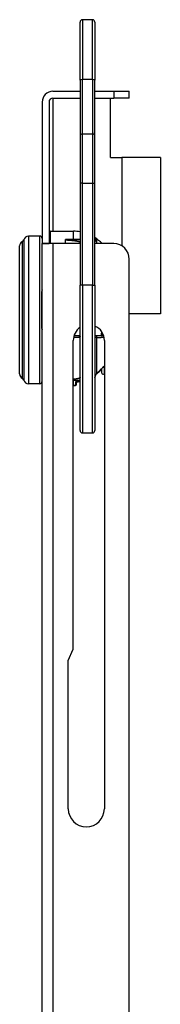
# Model space of a CAD drawing. Header units: inches. Extents: x 3 to 104, y 6 to 58.
# Tile 28 of 36: x 47.84 to 48.97, y 32.27 to 40.15. Entities that reach past the tile are written whole.
import ezdxf

# ---------------------------------------------------------------- set-up
doc = ezdxf.new("R2010")
doc.units = ezdxf.units.IN
doc.header["$MEASUREMENT"] = 0
doc.layers.add('Visible Edges(ANSI)', color=7, linetype='Continuous', lineweight=25)
doc.layers.add('Visible Tangent Edges(ANSI)', color=7, linetype='Continuous', lineweight=25)

msp = doc.modelspace()

# ---------------------------------------------------------------- linework, layer by layer
at = {"layer": 'Visible Edges(ANSI)'}
for p, q in [((48.3271, 39.6633), (48.3271, 40.1277)), ((48.4255, 40.1473), (48.3468, 40.1473)), ((48.4452, 40.1277), (48.4452, 39.6633)), ((48.3271, 39.6633), (48.3271, 39.2464)), ((48.4452, 39.2464), (48.4452, 39.6633)), ((48.1081, 39.5745), (48.3271, 39.5745)), ((48.4452, 39.5745), (48.5971, 39.5745)), ((48.5971, 39.5745), (48.7221, 39.5745)), ((48.7221, 39.5195), (48.7221, 39.5745)), ((48.0221, 39.4885), (48.0221, 38.3556)), ((48.0771, 39.4885), (48.0771, 38.3556)), ((48.1081, 39.5195), (48.3271, 39.5195)), ((48.4452, 39.5195), (48.5971, 39.5195)), ((48.5701, 39.0445), (48.5701, 39.5195)), ((48.7221, 39.5195), (48.5971, 39.5195)), ((48.3271, 39.2464), (48.3271, 38.8382)), ((48.4452, 38.8382), (48.4452, 39.2464)), ((48.5701, 39.0445), (48.6616, 39.0445)), ((48.9716, 39.0445), (48.6616, 39.0445)), ((48.6616, 39.0445), (48.6616, 38.3376)), ((48.9716, 39.0445), (48.9716, 37.7945)), ((48.3271, 38.8382), (48.3271, 38.0214)), ((48.4452, 38.0214), (48.4452, 38.8382)), ((48.0024, 38.4151), (47.9119, 38.4151)), ((48.087, 38.4544), (48.274, 38.4544)), ((48.3271, 38.3855), (48.2437, 38.3855)), ((47.841, 37.3119), (47.841, 38.3371)), ((48.0221, 38.3556), (48.0771, 38.3556)), ((48.0221, 38.3555), (48.0221, 38.3556)), ((48.1081, 38.3555), (48.0221, 38.3555)), ((48.0221, 10.4185), (48.0221, 38.3555)), ((48.0771, 38.3556), (48.0771, 38.3555)), ((48.3271, 38.3555), (48.1081, 38.3555)), ((48.5971, 38.3555), (48.4452, 38.3555)), ((48.7221, 10.5435), (48.7221, 38.2305)), ((48.3271, 36.8599), (48.3271, 38.0214)), ((48.4452, 38.0214), (48.4452, 36.8599)), ((48.0181, 37.6769), (48.0181, 37.9721)), ((48.9716, 37.7945), (48.7221, 37.7945)), ((48.3173, 37.6178), (48.2774, 37.6178)), ((48.4553, 37.6178), (48.4452, 37.6178)), ((48.516, 37.6178), (48.4553, 37.6178)), ((48.2717, 35.1097), (48.2717, 37.5805)), ((48.5217, 37.5805), (48.5217, 33.8324)), ((48.4999, 37.3537), (48.5023, 37.3564)), ((48.5023, 37.3189), (48.5023, 37.3564)), ((48.4453, 37.2822), (48.4453, 37.2822)), ((48.0024, 37.234), (47.9119, 37.234)), ((48.2716, 37.2635), (48.3271, 37.2635)), ((48.2717, 37.219), (48.274, 37.219)), ((48.2981, 37.2291), (48.2983, 37.2487)), ((48.3468, 36.8403), (48.4255, 36.8403)), ((48.2317, 35.0199), (48.2717, 35.1097)), ((48.2317, 33.8324), (48.2317, 35.0199))]:
    msp.add_line(p, q, dxfattribs=at)
at = {"layer": 'Visible Edges(ANSI)', "flags": 128}
for points in [[(48.0221, 37.9841), (48.0218, 37.9837), (48.0215, 37.9832), (48.0212, 37.9828), (48.0209, 37.9823), (48.0206, 37.9819), (48.0204, 37.9814), (48.0201, 37.9809), (48.0199, 37.9804), (48.0197, 37.9799), (48.0195, 37.9794), (48.0193, 37.9789), (48.0191, 37.9784), (48.0189, 37.9779), (48.0188, 37.9774), (48.0186, 37.9769), (48.0185, 37.9764), (48.0184, 37.9759), (48.0183, 37.9753), (48.0182, 37.9748), (48.0182, 37.9743), (48.0181, 37.9737), (48.0181, 37.9732), (48.0181, 37.9727), (48.0181, 37.9721)], [(48.0181, 37.6769), (48.0181, 37.6763), (48.0181, 37.6758), (48.0181, 37.6753), (48.0182, 37.6747), (48.0182, 37.6742), (48.0183, 37.6737), (48.0184, 37.6732), (48.0185, 37.6726), (48.0186, 37.6721), (48.0188, 37.6716), (48.0189, 37.6711), (48.0191, 37.6706), (48.0193, 37.6701), (48.0195, 37.6696), (48.0197, 37.6691), (48.0199, 37.6686), (48.0201, 37.6681), (48.0204, 37.6676), (48.0206, 37.6672), (48.0209, 37.6667), (48.0212, 37.6662), (48.0215, 37.6658), (48.0218, 37.6653), (48.0221, 37.6649)], [(48.4616, 37.316), (48.4816, 37.334), (48.4999, 37.3537)], [(48.4999, 37.3537), (48.4816, 37.334), (48.4616, 37.316)], [(48.5137, 37.3674), (48.513, 37.367), (48.5116, 37.3658), (48.5079, 37.3624), (48.504, 37.3582), (48.4999, 37.3537)], [(48.4453, 37.2822), (48.4453, 37.2821), (48.4453, 37.2821), (48.4453, 37.2821), (48.4453, 37.282), (48.4453, 37.282), (48.4453, 37.282), (48.4453, 37.2819), (48.4453, 37.2819), (48.4453, 37.2819), (48.4453, 37.2818), (48.4453, 37.2818), (48.4453, 37.2817), (48.4453, 37.2817), (48.4452, 37.2817), (48.4452, 37.2816), (48.4452, 37.2816), (48.4452, 37.2816), (48.4452, 37.2815), (48.4452, 37.2815), (48.4452, 37.2815), (48.4452, 37.2814), (48.4452, 37.2814), (48.4452, 37.2814), (48.4452, 37.2813)], [(48.4453, 37.2822), (48.4467, 37.2918), (48.45, 37.3009), (48.455, 37.3091), (48.4616, 37.316)], [(48.2966, 37.2485), (48.3119, 37.2502), (48.3271, 37.2526)]]:
    msp.add_lwpolyline(points, dxfattribs=at)
at = {"layer": 'Visible Edges(ANSI)'}
for centre, radius, start, end in [((48.3468, 40.1277), 0.0197, 90, 180), ((48.4255, 40.1277), 0.0197, 0, 90), ((48.1081, 39.4885), 0.086, 90, 180), ((48.1081, 39.4885), 0.031, 90, 180), ((47.8546, 38.3903), 0.0197, 295.8305, 345.70646), ((47.9119, 38.3757), 0.0394, 90, 165.70646), ((48.0024, 38.3954), 0.0197, 0, 90), ((48.087, 38.4446), 0.00984, 90, 180), ((48.274, 38.1395), 0.315, 80.28485, 90), ((48.274, 38.1395), 0.315, 43.3084, 57.06072), ((47.8804, 38.3371), 0.0394, 115.8305, 180), ((48.5971, 38.2305), 0.125, 0, 90), ((48.3967, 37.5805), 0.125, 123.82573, 180), ((48.3967, 37.5805), 0.125, 0, 67.15664), ((48.3173, 37.6277), 0.00984, 270, 0), ((47.8804, 37.3119), 0.0394, 180, 244.1695), ((47.8546, 37.2587), 0.0197, 14.29354, 64.1695), ((48.5121, 37.3189), 0.00984, 180, 321.31968), ((48.274, 37.5095), 0.315, 321.31968, 321.86453), ((47.9119, 37.2733), 0.0394, 194.29354, 270), ((48.0024, 37.2536), 0.0197, 270, 0), ((48.274, 37.522), 0.303, 270.00003, 272.79499), ((48.2883, 37.2292), 0.00984, 272.79496, 359.5), ((48.3468, 36.8599), 0.0197, 180, 270), ((48.4255, 36.8599), 0.0197, 270, 0), ((48.3767, 33.8324), 0.145, 180, 0)]:
    msp.add_arc(centre, radius, start, end, dxfattribs=at)
at = {"layer": 'Visible Tangent Edges(ANSI)'}
for p, q in [((48.3468, 40.1473), (48.3468, 39.6689)), ((48.4255, 39.6689), (48.4255, 40.1473)), ((48.3468, 39.2301), (48.3468, 39.6689)), ((48.4255, 39.6689), (48.3468, 39.6689)), ((48.4255, 39.6689), (48.4255, 39.2301)), ((48.5971, 39.5745), (48.5971, 39.5195)), ((48.1081, 39.5195), (48.1081, 38.4544)), ((48.3468, 38.8382), (48.3468, 39.2301)), ((48.4255, 39.2301), (48.3468, 39.2301)), ((48.4255, 39.2301), (48.4255, 38.8382)), ((48.3468, 38.8382), (48.3271, 38.8382)), ((48.3468, 38.8382), (48.4255, 38.8382)), ((48.3468, 38.0214), (48.3468, 38.8382)), ((48.4255, 38.8382), (48.4452, 38.8382)), ((48.4255, 38.8382), (48.4255, 38.0214)), ((47.8737, 38.3854), (47.8737, 37.2636)), ((47.9119, 38.4151), (47.9119, 37.234)), ((48.0024, 37.234), (48.0024, 38.4151)), ((48.087, 38.4544), (48.087, 38.3555)), ((48.209, 38.3555), (48.209, 38.3876)), ((48.274, 38.3876), (48.209, 38.3876)), ((48.274, 38.3876), (48.274, 38.4544)), ((48.274, 38.3876), (48.274, 38.3855)), ((48.4612, 38.3555), (48.4612, 38.3895)), ((47.8632, 37.2765), (47.8632, 38.3725)), ((48.1081, 38.3555), (48.1081, 10.4185)), ((48.3468, 38.0214), (48.3271, 38.0214)), ((48.3468, 38.0214), (48.3468, 36.8403)), ((48.4255, 38.0214), (48.3468, 38.0214)), ((48.4255, 38.0214), (48.4452, 38.0214)), ((48.4255, 36.8403), (48.4255, 38.0214)), ((48.4612, 37.3165), (48.4612, 37.6049)), ((48.5079, 37.6375), (48.4967, 37.6375)), ((48.4999, 37.3537), (48.4995, 37.354)), ((48.5198, 37.3694), (48.5198, 37.3127)), ((48.4616, 37.316), (48.4612, 37.3165)), ((48.2717, 37.2614), (48.274, 37.2614)), ((48.274, 37.2194), (48.2717, 37.2194)), ((48.274, 37.2614), (48.274, 37.2635)), ((48.274, 37.2194), (48.274, 37.2614)), ((48.274, 37.219), (48.274, 37.2194)), ((48.289, 37.2489), (48.2887, 37.2197)), ((48.2887, 37.2193), (48.2887, 37.2197))]:
    msp.add_line(p, q, dxfattribs=at)
at = {"layer": 'Visible Tangent Edges(ANSI)', "flags": 128}
for points in [[(48.209, 38.3876), (48.2102, 38.3873), (48.2115, 38.3869), (48.2127, 38.3866), (48.214, 38.3863), (48.2152, 38.386), (48.2164, 38.3857), (48.2177, 38.3855), (48.2189, 38.3852), (48.2202, 38.3849), (48.2214, 38.3847), (48.2227, 38.3845), (48.2239, 38.3843), (48.2251, 38.384), (48.2264, 38.3839), (48.2276, 38.3837), (48.2289, 38.3835), (48.2301, 38.3833), (48.2313, 38.3832), (48.2326, 38.3831), (48.2338, 38.383), (48.235, 38.3829), (48.2363, 38.3828), (48.2375, 38.3827), (48.2387, 38.3826)], [(48.2437, 38.3855), (48.2422, 38.3855), (48.2408, 38.3855), (48.2394, 38.3856), (48.2379, 38.3856), (48.2365, 38.3856), (48.235, 38.3857), (48.2336, 38.3857), (48.2322, 38.3858), (48.2307, 38.3858), (48.2293, 38.3859), (48.2278, 38.386), (48.2264, 38.3861), (48.2249, 38.3862), (48.2235, 38.3863), (48.222, 38.3864), (48.2206, 38.3865), (48.2191, 38.3866), (48.2177, 38.3867), (48.2162, 38.3869), (48.2148, 38.387), (48.2133, 38.3871), (48.2119, 38.3873), (48.2104, 38.3875), (48.209, 38.3876)], [(48.2387, 38.3826), (48.2465, 38.3822), (48.2537, 38.3817), (48.2606, 38.3812), (48.2669, 38.3807), (48.2729, 38.38), (48.2784, 38.3794), (48.2836, 38.3787), (48.2885, 38.378), (48.2931, 38.3773), (48.2973, 38.3766), (48.3013, 38.3759), (48.305, 38.3751), (48.3084, 38.3744), (48.3116, 38.3736), (48.3144, 38.3729), (48.317, 38.3721), (48.3193, 38.3713), (48.3213, 38.3705), (48.3231, 38.3697), (48.3245, 38.3689), (48.3256, 38.3682), (48.3264, 38.3674), (48.3269, 38.3666), (48.3271, 38.3658)], [(48.3265, 38.3877), (48.3244, 38.3877), (48.3223, 38.3877), (48.3201, 38.3877), (48.318, 38.3877), (48.3159, 38.3877), (48.3137, 38.3877), (48.3116, 38.3877), (48.3094, 38.3877), (48.3073, 38.3877), (48.3051, 38.3877), (48.3029, 38.3877), (48.3007, 38.3876), (48.2985, 38.3876), (48.2963, 38.3876), (48.2941, 38.3876), (48.2919, 38.3876), (48.2896, 38.3876), (48.2874, 38.3876), (48.2852, 38.3876), (48.2829, 38.3876), (48.2807, 38.3876), (48.2785, 38.3876), (48.2762, 38.3876), (48.274, 38.3876)], [(48.4612, 38.3895), (48.4608, 38.3894), (48.4604, 38.3893), (48.4599, 38.3892), (48.4594, 38.3891), (48.4589, 38.389), (48.4584, 38.3888), (48.4579, 38.3887), (48.4573, 38.3886), (48.4567, 38.3885), (48.4561, 38.3883), (48.4555, 38.3882), (48.4548, 38.3881), (48.4541, 38.388), (48.4534, 38.3878), (48.4527, 38.3877), (48.452, 38.3875), (48.4512, 38.3874), (48.4504, 38.3873), (48.4496, 38.3871), (48.4488, 38.387), (48.4479, 38.3869), (48.447, 38.3867), (48.4461, 38.3866), (48.4452, 38.3865)], [(48.4612, 38.3895), (48.4608, 38.3895), (48.4603, 38.3895), (48.4599, 38.3894), (48.4594, 38.3894), (48.4589, 38.3894), (48.4584, 38.3894), (48.4578, 38.3894), (48.4573, 38.3894), (48.4567, 38.3894), (48.4561, 38.3894), (48.4554, 38.3893), (48.4548, 38.3893), (48.4541, 38.3893), (48.4534, 38.3893), (48.4527, 38.3893), (48.452, 38.3893), (48.4512, 38.3892), (48.4504, 38.3892), (48.4496, 38.3892), (48.4488, 38.3892), (48.4479, 38.3892), (48.4471, 38.3891), (48.4462, 38.3891), (48.4452, 38.3891)], [(48.4497, 38.3745), (48.4504, 38.3751), (48.451, 38.3757), (48.4516, 38.3764), (48.4522, 38.3771), (48.4527, 38.3778), (48.4533, 38.3785), (48.4539, 38.3792), (48.4545, 38.3799), (48.455, 38.3806), (48.4555, 38.3813), (48.4561, 38.382), (48.4566, 38.3827), (48.4571, 38.3834), (48.4575, 38.3841), (48.458, 38.3847), (48.4584, 38.3854), (48.4588, 38.386), (48.4592, 38.3866), (48.4596, 38.3871), (48.46, 38.3876), (48.4603, 38.3881), (48.4606, 38.3886), (48.4609, 38.3891), (48.4612, 38.3895)], [(48.4452, 38.3658), (48.4452, 38.3662), (48.4453, 38.3666), (48.4453, 38.367), (48.4454, 38.3674), (48.4455, 38.3678), (48.4455, 38.3682), (48.4457, 38.3685), (48.4458, 38.3689), (48.4459, 38.3693), (48.4461, 38.3697), (48.4463, 38.37), (48.4465, 38.3704), (48.4467, 38.3708), (48.4469, 38.3711), (48.4471, 38.3715), (48.4474, 38.3718), (48.4476, 38.3722), (48.4479, 38.3725), (48.4482, 38.3729), (48.4485, 38.3732), (48.4488, 38.3735), (48.4491, 38.3739), (48.4494, 38.3742), (48.4497, 38.3745)], [(48.2742, 37.6052), (48.2782, 37.6053), (48.2822, 37.6054), (48.286, 37.6055), (48.2896, 37.6056), (48.2931, 37.6057), (48.2965, 37.6058), (48.2997, 37.6059), (48.3027, 37.606), (48.3056, 37.6062), (48.3083, 37.6063), (48.3109, 37.6064), (48.3132, 37.6065), (48.3154, 37.6066), (48.3174, 37.6068), (48.3192, 37.6069), (48.3208, 37.607), (48.3223, 37.6071), (48.3236, 37.6072), (48.3246, 37.6074), (48.3255, 37.6075), (48.3262, 37.6076), (48.3267, 37.6077), (48.327, 37.6079), (48.3271, 37.608)], [(48.3173, 37.6178), (48.3179, 37.6178), (48.3186, 37.6177), (48.3193, 37.6175), (48.3199, 37.6174), (48.3206, 37.6171), (48.3212, 37.6168), (48.3218, 37.6165), (48.3223, 37.6162), (48.3229, 37.6158), (48.3234, 37.6154), (48.3239, 37.615), (48.3243, 37.6145), (48.3248, 37.614), (48.3252, 37.6135), (48.3255, 37.613), (48.3258, 37.6125), (48.3261, 37.612), (48.3264, 37.6114), (48.3266, 37.6109), (48.3268, 37.6103), (48.3269, 37.6097), (48.327, 37.6091), (48.3271, 37.6086), (48.3271, 37.608)], [(48.4452, 37.608), (48.4452, 37.6078), (48.4453, 37.6077), (48.4455, 37.6076), (48.4457, 37.6074), (48.4459, 37.6073), (48.4463, 37.6071), (48.4466, 37.607), (48.4471, 37.6069), (48.4475, 37.6067), (48.4481, 37.6066), (48.4487, 37.6065), (48.4493, 37.6063), (48.45, 37.6062), (48.4508, 37.6061), (48.4516, 37.6059), (48.4525, 37.6058), (48.4534, 37.6057), (48.4544, 37.6056), (48.4554, 37.6054), (48.4565, 37.6053), (48.4576, 37.6052), (48.4587, 37.6051), (48.4599, 37.605), (48.4612, 37.6049)], [(48.4612, 37.6049), (48.4639, 37.6049), (48.4666, 37.6049), (48.4693, 37.605), (48.4719, 37.605), (48.4746, 37.605), (48.4772, 37.605), (48.4797, 37.605), (48.4823, 37.605), (48.4848, 37.605), (48.4873, 37.6051), (48.4898, 37.6051), (48.4922, 37.6051), (48.4946, 37.6051), (48.497, 37.6051), (48.4993, 37.6052), (48.5017, 37.6052), (48.504, 37.6052), (48.5062, 37.6052), (48.5085, 37.6052), (48.5107, 37.6052), (48.5129, 37.6053), (48.515, 37.6053), (48.5171, 37.6053), (48.5192, 37.6053)], [(48.4967, 37.6375), (48.4966, 37.6367), (48.4965, 37.6359), (48.4965, 37.635), (48.4964, 37.6342), (48.4963, 37.6334), (48.4962, 37.6326), (48.4961, 37.6317), (48.496, 37.6309), (48.496, 37.6301), (48.4959, 37.6293), (48.4958, 37.6285), (48.4957, 37.6276), (48.4956, 37.6268), (48.4955, 37.626), (48.4954, 37.6252), (48.4953, 37.6244), (48.4952, 37.6235), (48.4951, 37.6227), (48.495, 37.6219), (48.4949, 37.6211), (48.4948, 37.6203), (48.4947, 37.6194), (48.4946, 37.6186), (48.4945, 37.6178)], [(48.5127, 37.6182), (48.513, 37.6185), (48.5132, 37.6189), (48.5133, 37.6193), (48.5132, 37.6198), (48.513, 37.6204), (48.5126, 37.621), (48.5122, 37.6217), (48.5117, 37.6225), (48.511, 37.6232), (48.5104, 37.6241), (48.5096, 37.6249), (48.5088, 37.6258), (48.5079, 37.6267), (48.507, 37.6276), (48.5061, 37.6286), (48.5051, 37.6295), (48.5041, 37.6305), (48.5031, 37.6315), (48.5021, 37.6325), (48.501, 37.6335), (48.5, 37.6345), (48.4989, 37.6355), (48.4978, 37.6365), (48.4967, 37.6375)], [(48.4967, 37.6375), (48.497, 37.6366), (48.4973, 37.6358), (48.4976, 37.6349), (48.4979, 37.634), (48.4981, 37.6331), (48.4984, 37.6323), (48.4987, 37.6314), (48.499, 37.6306), (48.4992, 37.6297), (48.4995, 37.6289), (48.4998, 37.628), (48.5, 37.6272), (48.5003, 37.6263), (48.5005, 37.6255), (48.5008, 37.6247), (48.501, 37.6239), (48.5013, 37.6231), (48.5015, 37.6223), (48.5017, 37.6215), (48.5019, 37.6208), (48.5021, 37.62), (48.5023, 37.6193), (48.5025, 37.6185), (48.5027, 37.6178)], [(48.5113, 37.6178), (48.5114, 37.6178), (48.5114, 37.6178), (48.5115, 37.6178), (48.5116, 37.6178), (48.5116, 37.6178), (48.5117, 37.6178), (48.5117, 37.6178), (48.5118, 37.6179), (48.5118, 37.6179), (48.5119, 37.6179), (48.512, 37.6179), (48.512, 37.6179), (48.5121, 37.6179), (48.5121, 37.6179), (48.5122, 37.618), (48.5122, 37.618), (48.5123, 37.618), (48.5124, 37.618), (48.5124, 37.6181), (48.5125, 37.6181), (48.5125, 37.6181), (48.5126, 37.6182), (48.5126, 37.6182), (48.5127, 37.6182)], [(48.4995, 37.354), (48.498, 37.3523), (48.4966, 37.3506), (48.4951, 37.349), (48.4936, 37.3473), (48.4921, 37.3457), (48.4905, 37.344), (48.489, 37.3424), (48.4875, 37.3408), (48.4859, 37.3392), (48.4843, 37.3376), (48.4828, 37.336), (48.4812, 37.3344), (48.4796, 37.3329), (48.4779, 37.3313), (48.4763, 37.3298), (48.4747, 37.3282), (48.473, 37.3267), (48.4714, 37.3252), (48.4697, 37.3237), (48.468, 37.3223), (48.4663, 37.3208), (48.4646, 37.3193), (48.4629, 37.3179), (48.4612, 37.3165)], [(48.5198, 37.3694), (48.5198, 37.37), (48.5196, 37.3706), (48.5193, 37.371), (48.5189, 37.3712), (48.5184, 37.3712), (48.5177, 37.3711), (48.517, 37.3708), (48.5161, 37.3703), (48.5152, 37.3697), (48.5143, 37.369), (48.5133, 37.3682), (48.5123, 37.3674), (48.5112, 37.3664), (48.5102, 37.3654), (48.5091, 37.3644), (48.508, 37.3633), (48.507, 37.3622), (48.5059, 37.3611), (48.5048, 37.36), (48.5037, 37.3588), (48.5027, 37.3576), (48.5016, 37.3564), (48.5006, 37.3552), (48.4995, 37.354)], [(48.3271, 37.2832), (48.327, 37.2826), (48.3267, 37.2819), (48.3262, 37.2813), (48.3254, 37.2807), (48.3245, 37.2801), (48.3234, 37.2794), (48.3221, 37.2788), (48.3205, 37.2782), (48.3189, 37.2776), (48.317, 37.2769), (48.3149, 37.2763), (48.3127, 37.2757), (48.3103, 37.2751), (48.3078, 37.2745), (48.305, 37.2739), (48.3021, 37.2733), (48.299, 37.2727), (48.2957, 37.2721), (48.2922, 37.2715), (48.2885, 37.271), (48.2846, 37.2704), (48.2805, 37.2699), (48.2762, 37.2693), (48.2717, 37.2688)], [(48.4453, 37.2822), (48.4453, 37.2822), (48.4453, 37.2823), (48.4453, 37.2823), (48.4453, 37.2823), (48.4453, 37.2824), (48.4453, 37.2824), (48.4452, 37.2825), (48.4452, 37.2825), (48.4452, 37.2825), (48.4452, 37.2826), (48.4452, 37.2826), (48.4452, 37.2827), (48.4452, 37.2827), (48.4452, 37.2827), (48.4452, 37.2828), (48.4452, 37.2828), (48.4452, 37.2829), (48.4452, 37.2829), (48.4452, 37.283), (48.4452, 37.283), (48.4452, 37.283), (48.4452, 37.2831), (48.4452, 37.2831), (48.4452, 37.2832)], [(48.4612, 37.3165), (48.46, 37.3154), (48.4589, 37.3143), (48.4578, 37.3131), (48.4567, 37.3119), (48.4557, 37.3107), (48.4547, 37.3094), (48.4538, 37.308), (48.4529, 37.3067), (48.452, 37.3053), (48.4513, 37.3039), (48.4505, 37.3025), (48.4498, 37.301), (48.4492, 37.2995), (48.4486, 37.298), (48.448, 37.2965), (48.4475, 37.2949), (48.4471, 37.2934), (48.4467, 37.2918), (48.4463, 37.2902), (48.446, 37.2886), (48.4457, 37.287), (48.4455, 37.2854), (48.4454, 37.2838), (48.4453, 37.2822)], [(48.274, 37.2614), (48.2762, 37.2614), (48.2785, 37.2614), (48.2807, 37.2614), (48.283, 37.2614), (48.2853, 37.2614), (48.2875, 37.2614), (48.2898, 37.2614), (48.292, 37.2614), (48.2943, 37.2614), (48.2965, 37.2614), (48.2988, 37.2614), (48.301, 37.2614), (48.3032, 37.2614), (48.3055, 37.2614), (48.3077, 37.2613), (48.3099, 37.2613), (48.3121, 37.2613), (48.3143, 37.2613), (48.3164, 37.2613), (48.3186, 37.2613), (48.3207, 37.2613), (48.3229, 37.2613), (48.325, 37.2613), (48.3271, 37.2613)], [(48.2887, 37.2197), (48.2881, 37.2197), (48.2875, 37.2197), (48.2869, 37.2196), (48.2863, 37.2196), (48.2856, 37.2196), (48.285, 37.2196), (48.2844, 37.2196), (48.2838, 37.2195), (48.2832, 37.2195), (48.2826, 37.2195), (48.2819, 37.2195), (48.2813, 37.2195), (48.2807, 37.2194), (48.2801, 37.2194), (48.2795, 37.2194), (48.2789, 37.2194), (48.2783, 37.2194), (48.2776, 37.2194), (48.277, 37.2194), (48.2764, 37.2194), (48.2758, 37.2194), (48.2752, 37.2194), (48.2746, 37.2194), (48.274, 37.2194)], [(48.289, 37.2489), (48.2894, 37.2489), (48.2897, 37.2489), (48.2901, 37.2489), (48.2905, 37.249), (48.2909, 37.249), (48.2913, 37.249), (48.2917, 37.249), (48.2921, 37.2491), (48.2925, 37.2491), (48.2929, 37.2491), (48.2932, 37.2491), (48.2936, 37.2492), (48.294, 37.2492), (48.2944, 37.2492), (48.2948, 37.2492), (48.2952, 37.2493), (48.2956, 37.2493), (48.296, 37.2493), (48.2963, 37.2494), (48.2967, 37.2494), (48.2971, 37.2494), (48.2975, 37.2495), (48.2979, 37.2495), (48.2983, 37.2495)], [(48.2966, 37.2485), (48.2963, 37.2485), (48.296, 37.2485), (48.2957, 37.2485), (48.2954, 37.2485), (48.2951, 37.2485), (48.2948, 37.2485), (48.2944, 37.2485), (48.2941, 37.2485), (48.2938, 37.2485), (48.2935, 37.2485), (48.2932, 37.2485), (48.2929, 37.2485), (48.2925, 37.2485), (48.2922, 37.2485), (48.2919, 37.2485), (48.2916, 37.2486), (48.2912, 37.2486), (48.2909, 37.2486), (48.2906, 37.2487), (48.2903, 37.2487), (48.2899, 37.2487), (48.2896, 37.2488), (48.2893, 37.2488), (48.289, 37.2489)], [(48.289, 37.2489), (48.2894, 37.2486), (48.2899, 37.2482), (48.2904, 37.248), (48.2908, 37.2477), (48.2913, 37.2475), (48.2917, 37.2472), (48.2922, 37.2471), (48.2926, 37.2469), (48.2931, 37.2468), (48.2935, 37.2466), (48.2939, 37.2466), (48.2944, 37.2465), (48.2948, 37.2465), (48.2951, 37.2465), (48.2955, 37.2466), (48.2959, 37.2466), (48.2962, 37.2467), (48.2966, 37.2469), (48.2969, 37.2471), (48.2972, 37.2473), (48.2974, 37.2476), (48.2976, 37.2479), (48.2978, 37.2483), (48.298, 37.2487)], [(48.3271, 37.2534), (48.3259, 37.2532), (48.3247, 37.253), (48.3235, 37.2528), (48.3223, 37.2526), (48.3211, 37.2524), (48.3199, 37.2522), (48.3187, 37.252), (48.3175, 37.2518), (48.3163, 37.2516), (48.3151, 37.2514), (48.3139, 37.2513), (48.3127, 37.2511), (48.3115, 37.2509), (48.3103, 37.2508), (48.3091, 37.2506), (48.3079, 37.2505), (48.3067, 37.2504), (48.3055, 37.2502), (48.3043, 37.2501), (48.3031, 37.25), (48.3019, 37.2498), (48.3007, 37.2497), (48.2995, 37.2496), (48.2983, 37.2495)]]:
    msp.add_lwpolyline(points, dxfattribs=at)
at = {"layer": 'Visible Tangent Edges(ANSI)'}
for centre, major_axis, ratio, start_param, end_param in [((48.3468, 39.6633), (-0.0197, 0), 0.285111, 4.712389, 6.283185), ((48.4255, 39.6633), (0.0197, 0), 0.285111, 0, 1.570796), ((48.3468, 39.2464), (-0.0197, 0), 0.829396, 0, 1.570796), ((48.4255, 39.2464), (0.0197, 0), 0.829396, 4.712389, 6.283185), ((48.2437, 38.3658), (0, 0.0197), 0.480968, 0, 0.550243), ((48.4323, 38.3658), (0, 0.0197), 0.985701, 5.168397, 5.556441), ((48.0279, 37.9721), (-0.00984, 0), 0.238095, 5.340973, 6.283185), ((48.0279, 37.6769), (-0.00984, 0), 0.238095, 0, 0.942212), ((48.4553, 37.608), (0, 0.00984), 0.625409, 4.396397, 6.283185), ((48.5127, 37.6086), (0.0065, -0.00739), 0.954837, 2.396909, 2.736484), ((48.5121, 37.3749), (-0.00984, 0), 0.889247, 1.544145, 2.466494), ((48.2883, 37.2292), (0.00984, -0.00009), 0.960567, 4.767634, 6.283185)]:
    msp.add_ellipse(centre, major_axis=major_axis, ratio=ratio, start_param=start_param, end_param=end_param, dxfattribs=at)

doc.saveas('drawing.dxf')
